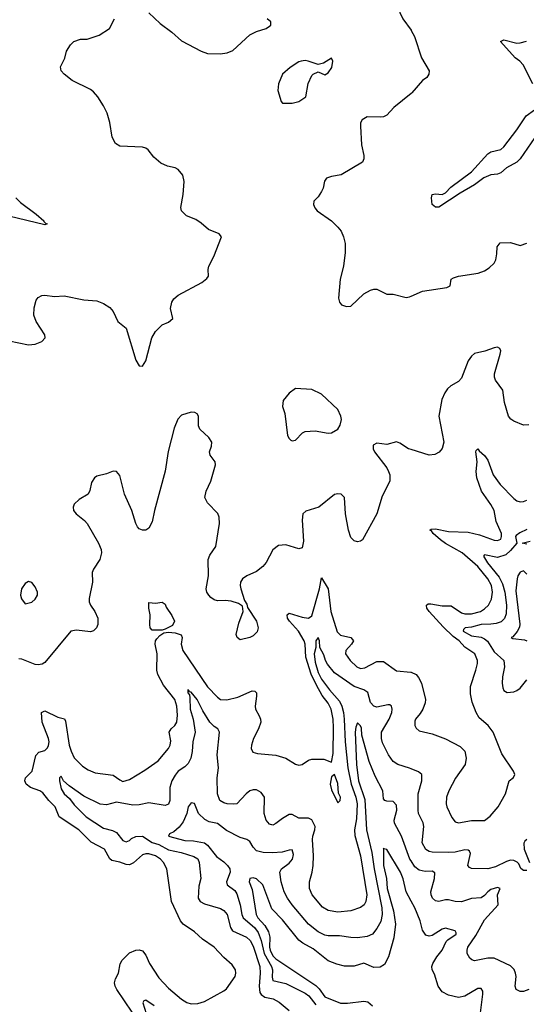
# Model space of a CAD drawing. Header units: inches. Extents: x 1843162 to 1959474, y 907081 to 1016326.
# Tile 92 of 256: x 1857596 to 1860707, y 952878 to 958924. Entities that reach past the tile are written whole.
import ezdxf

# ---------------------------------------------------------------- set-up
doc = ezdxf.new("R2010")
doc.units = ezdxf.units.IN
doc.header["$MEASUREMENT"] = 0
doc.layers.add('B8955', color=7, linetype='Continuous')
doc.layers.add('B8965', color=7, linetype='Continuous')

msp = doc.modelspace()

# ---------------------------------------------------------------- linework, layer by layer
at = {"layer": 'B8955', "color": 5}
for points, elevation in [([(1860000, 959074.8), (1859963, 959050), (1859933.3, 959010), (1859927.8, 958990), (1859930, 958969), (1859948, 958930), (1859999.2, 958859.2), (1860000, 958857.7)], 720), ([(1858390, 958965.7), (1858459.6, 958899.6), (1858530, 958847.5), (1858590, 958794), (1858711.3, 958730), (1858750, 958717.4), (1858826.6, 958713.4), (1858870, 958720.7), (1858904.3, 958735.7), (1859009.3, 958830.7), (1859050, 958852.1), (1859110.6, 958870), (1859130, 958883.6), (1859138, 958890), (1859139.1, 958910), (1859116.3, 958930)], 720), ([(1857470, 956963.5), (1857650, 956928.4), (1857690, 956931.1), (1857732.2, 956947.8), (1857753.4, 956970), (1857750.5, 956990), (1857697.4, 957070), (1857683.5, 957110), (1857685.4, 957154.6), (1857697.2, 957202.8), (1857710, 957218.4), (1857732, 957230), (1857750, 957232.4), (1857810, 957224.5), (1857870, 957228.2), (1857990, 957203), (1858070, 957196.9), (1858110, 957181.6), (1858150, 957157), (1858170, 957132.7), (1858198.9, 957070), (1858249.8, 957029.8), (1858310, 956832.7), (1858330, 956799.3), (1858350, 956796), (1858370, 956829.2), (1858408.2, 956970), (1858430, 957009.6), (1858470, 957049.5), (1858510, 957067), (1858535.8, 957090), (1858521.8, 957150), (1858530, 957189.4), (1858543.6, 957210), (1858570, 957231.8), (1858714, 957310), (1858745.8, 957334.2), (1858754.8, 957350), (1858753, 957390), (1858757.1, 957410), (1858789.1, 957470.9), (1858836.3, 957590), (1858821, 957610), (1858755.3, 957635.3), (1858710, 957675.5), (1858677.3, 957697.3), (1858620.3, 957720.3), (1858590.7, 957750), (1858586.4, 957770), (1858600.3, 957850), (1858605.7, 957930), (1858597.6, 957970), (1858570, 958003.8), (1858550, 958013.7), (1858504.2, 958024.2), (1858463.4, 958043.4), (1858419.9, 958079.9), (1858384.4, 958124.4), (1858370, 958135.8), (1858350, 958142), (1858210, 958148.4), (1858183.7, 958163.7), (1858163.1, 958203.1), (1858150, 958292), (1858132.4, 958350), (1858110, 958396), (1858075.5, 958450), (1858050, 958480.7), (1858030, 958496.3), (1857918.8, 958550), (1857868.7, 958588.7), (1857850.8, 958610), (1857845.8, 958634.2), (1857873, 958687), (1857883.8, 958730), (1857908, 958770), (1857928.9, 958791.1), (1857970, 958804.2), (1858010, 958804.7), (1858084, 958830), (1858147.3, 958870), (1858178, 958930)], 720), ([(1860000, 958471.1), (1859894.3, 958385.7), (1859850, 958338.4), (1859830, 958327.4), (1859810, 958324.6), (1859730, 958328.4), (1859699.5, 958310), (1859689.8, 958290.2), (1859688.3, 958270), (1859694.9, 958154.9), (1859709.4, 958090), (1859709.3, 958070), (1859701.2, 958050), (1859570, 957970.5), (1859510, 957960.3), (1859480.9, 957950), (1859467.3, 957932.7), (1859459.2, 957890), (1859450, 957868.4), (1859430, 957837), (1859402, 957810), (1859399.6, 957790), (1859408.3, 957768.3), (1859422, 957750), (1859510, 957689.8), (1859550, 957650.8), (1859570, 957625.6), (1859585.1, 957590), (1859593.8, 957550), (1859594.2, 957494.2), (1859585.1, 957410), (1859563.5, 957330), (1859553.3, 957213.3), (1859559.5, 957190), (1859572.8, 957172.8), (1859602.8, 957162.8), (1859630, 957165.7), (1859710, 957241.1), (1859750, 957264.2), (1859770, 957269.6), (1859790, 957269.6), (1859850, 957239.3), (1859890, 957239), (1859970, 957218.4), (1859990, 957222.9), (1860000, 957227.2)], 720), ([(1857572.6, 957830), (1857601.9, 957801.9), (1857698, 957730), (1857744, 957690), (1857744, 957684), (1857754.4, 957674.4), (1857764.7, 957670), (1857750, 957665.1), (1857530, 957717)], 680), ([(1860000, 956284.7), (1859983, 956290), (1859930, 956324), (1859910, 956331.5), (1859850, 956316.5), (1859790, 956323.8), (1859767.8, 956312.2), (1859766.6, 956290), (1859775.2, 956270), (1859850, 956171.8), (1859861.4, 956150), (1859868.2, 956130), (1859869.8, 956090.2), (1859822.3, 955997.7), (1859789.3, 955890), (1859701.3, 955730), (1859690, 955722), (1859670, 955718), (1859650, 955723.2), (1859630, 955744.9), (1859614.8, 955790), (1859596.3, 955890), (1859590.1, 955990.1), (1859570, 956011.4), (1859550, 956013.4), (1859530, 956008.3), (1859432.8, 955930), (1859352.9, 955907.1), (1859335.8, 955890), (1859329.8, 955850.2), (1859338.2, 955721.8), (1859330, 955682), (1859310, 955675.5), (1859230, 955700.3), (1859184.5, 955695.5), (1859151.4, 955668.6), (1859110, 955590.4), (1859090, 955566), (1859050, 955535.6), (1858990.8, 955509.2), (1858964.2, 955490), (1858951.5, 955470), (1858949.7, 955450), (1858954, 955430), (1858977.6, 955357.6), (1858990, 955335.3), (1858994, 955314), (1859049.7, 955230), (1859059.7, 955190), (1859054.9, 955165.1), (1859030, 955140.4), (1859008.7, 955130), (1858950, 955117.3), (1858931, 955130), (1858925.5, 955150), (1858942, 955218), (1858968.2, 955290), (1858964, 955324), (1858939.9, 955339.9), (1858894, 955354), (1858858.4, 955358.4), (1858810, 955356.5), (1858790, 955362.3), (1858770, 955375.3), (1858757.4, 955390), (1858745.8, 955410), (1858741.6, 955430), (1858755.3, 955510), (1858754.2, 955610), (1858763.8, 955636.2), (1858801.5, 955690), (1858823.1, 955830), (1858820.3, 955870), (1858812.6, 955892.6), (1858750, 955958.4), (1858733.1, 955990), (1858740.3, 956030), (1858770.3, 956090), (1858798, 956190), (1858796.4, 956210), (1858766.4, 956250), (1858762, 956270), (1858774.1, 956305.9), (1858775.3, 956330), (1858758.5, 956358.5), (1858703.1, 956410), (1858694, 956430), (1858694.9, 956490), (1858684.9, 956504.9), (1858671.7, 956511.7), (1858650, 956513.4), (1858590, 956496), (1858567.9, 956472.1), (1858544.1, 956415.9), (1858507.7, 956272.3), (1858490, 956152.7), (1858423.4, 955910), (1858410, 955841.3), (1858390, 955802.8), (1858370, 955790.2), (1858350, 955789.5), (1858330, 955797.6), (1858318.8, 955810), (1858308.3, 955830), (1858284.6, 955910), (1858240.1, 956010), (1858210, 956124.9), (1858190, 956150.4), (1858170, 956152), (1858130, 956135.3), (1858070, 956121.3), (1858054.5, 956110), (1858037.6, 956082.4), (1858027, 956033), (1858017, 956010), (1857961.4, 955978.6), (1857931.1, 955948.9), (1857924.7, 955930), (1857926.3, 955910), (1857942.4, 955890), (1857993.3, 955850), (1858009.7, 955830), (1858079.7, 955710), (1858096.4, 955670), (1858098.3, 955650), (1858088.4, 955610), (1858048.3, 955550), (1858041.7, 955530), (1858042.2, 955470), (1858022.7, 955370), (1858023.5, 955350), (1858031.1, 955330), (1858058.2, 955290), (1858075.9, 955250), (1858076.1, 955210), (1858068.3, 955190), (1858050, 955171.7), (1858030, 955165.2), (1857944.4, 955175.6), (1857909.7, 955170.2), (1857750, 954978), (1857733, 954967), (1857710, 954962.4), (1857690, 954964.7), (1857610, 954998.3), (1857590, 955000.5)], 720), ([(1858287.5, 952830), (1858193.5, 952970), (1858182.5, 952990), (1858178.8, 953010), (1858185.2, 953034.8), (1858202.2, 953070), (1858213.6, 953126.4), (1858224.5, 953150), (1858270, 953194.9), (1858310, 953211.8), (1858330, 953213.4), (1858350, 953206.4), (1858370, 953179.3), (1858392.9, 953130), (1858450, 953041.5), (1858510, 952977.7), (1858590, 952910.2), (1858621.6, 952890), (1858650, 952881.2), (1858690, 952884.2), (1858730, 952895.2), (1858850, 952960.8), (1858865.9, 952974.1), (1858919.7, 953050), (1858923.5, 953070), (1858921.3, 953090), (1858901.3, 953121.3), (1858850, 953166), (1858790, 953229.6), (1858719.1, 953279.1), (1858670, 953322.7), (1858600.7, 953370), (1858583, 953390), (1858528.1, 953510), (1858500.2, 953710), (1858479.4, 953750), (1858461.6, 953770), (1858430, 953791.1), (1858390, 953802), (1858370, 953802.6), (1858350, 953796.5), (1858293.9, 953746.1), (1858270, 953735), (1858250, 953736.5), (1858210, 953751.2), (1858161.8, 953761.7), (1858150, 953771.1), (1858117, 953830), (1858034.9, 953874.9), (1857959.9, 953950), (1857838.8, 954030), (1857814.8, 954090), (1857774.6, 954130), (1857737.5, 954177.5), (1857720.3, 954190), (1857661.6, 954210), (1857635.3, 954230), (1857627.8, 954250), (1857631, 954269), (1857672.4, 954310), (1857694.3, 954405.7), (1857712.9, 954427.1), (1857750, 954436), (1857767.4, 954452.6), (1857773.2, 954466.8), (1857776.6, 954490), (1857773.8, 954510), (1857733.5, 954610), (1857730, 954670.3), (1857750, 954679.4), (1857830, 954642.4), (1857870.9, 954630.9), (1857876.7, 954616.7), (1857900.8, 954470), (1857911.8, 954431.8), (1857931.3, 954391.3), (1857980.7, 954340.7), (1858017.1, 954317.1), (1858060.5, 954300.5), (1858170, 954285.5), (1858210, 954256.1), (1858230, 954247.1), (1858270, 954258.3), (1858364, 954316), (1858445.9, 954374.1), (1858510, 954448.7), (1858520.9, 954470), (1858523.3, 954496.7), (1858514.2, 954550), (1858525.4, 954570), (1858549.7, 954590), (1858560.3, 954610), (1858566.1, 954653.9), (1858561.2, 954710), (1858547.8, 954750), (1858478.5, 954838.5), (1858444, 954904), (1858437.7, 954930), (1858440.8, 955030), (1858428.5, 955090), (1858430.9, 955110), (1858438.1, 955121.9), (1858456.9, 955143.1), (1858481.4, 955158.6), (1858510, 955163), (1858550, 955159.8), (1858587.4, 955147.4), (1858594, 955130), (1858587, 955090), (1858598.2, 955050), (1858750, 954827.3), (1858810, 954763.6), (1858830.2, 954750.2), (1858867.4, 954747.4), (1858934.8, 954765.2), (1859024.1, 954804.1), (1859040.9, 954800.9), (1859050, 954790.8), (1859051.3, 954770), (1859041.2, 954710), (1859043.6, 954690), (1859067.6, 954650), (1859075.3, 954630), (1859076.5, 954610), (1859062.8, 954570), (1859031.6, 954510), (1859019.5, 954470), (1859018.4, 954450), (1859027.2, 954427.2), (1859057.4, 954417.4), (1859170, 954408.9), (1859230, 954388.9), (1859290, 954352.2), (1859310, 954346.7), (1859330, 954350.4), (1859370, 954378), (1859390, 954384.4), (1859464.4, 954384.4), (1859510, 954364.7), (1859522, 954418), (1859523.4, 954576.6), (1859520.6, 954630), (1859508.9, 954690), (1859490, 954728.1), (1859454.5, 954774.5), (1859418.1, 954838.1), (1859386.1, 954906.1), (1859352.3, 955010), (1859348.4, 955090), (1859342.9, 955110), (1859307.4, 955170), (1859253.3, 955230), (1859240.4, 955250), (1859238.2, 955270), (1859250, 955279.3), (1859330, 955256.4), (1859369.9, 955250.1), (1859390, 955263.2), (1859436.9, 955430), (1859450, 955497.6), (1859490.4, 955430.4), (1859507.5, 955290), (1859545.7, 955165.7), (1859565.5, 955145.5), (1859630.4, 955130), (1859645.6, 955110), (1859634, 955090), (1859598.5, 955050), (1859596.9, 955030), (1859625.6, 954990), (1859665.8, 954950), (1859690, 954940.6), (1859714.8, 954945.2), (1859790, 954984.1), (1859830, 954983.6), (1859910, 954926.9), (1859997.9, 954917.9), (1860000, 954916.9)], 680), ([(1860000, 954324.3), (1859990, 954328.4), (1859918, 954350), (1859888.9, 954368.9), (1859861.2, 954410), (1859824.7, 954484.7), (1859817.5, 954510), (1859817.8, 954550), (1859864.1, 954630), (1859880.5, 954670), (1859883.2, 954690), (1859878.9, 954710), (1859870, 954717.3), (1859857.3, 954717.3), (1859790, 954702), (1859770, 954708.5), (1859751.3, 954731.3), (1859733, 954793), (1859708.7, 954808.7), (1859650, 954830.7), (1859530, 954914.3), (1859486.2, 954966.2), (1859473.6, 954990), (1859463.3, 955023.3), (1859439.3, 955070), (1859437.1, 955110), (1859430, 955130.2), (1859414.7, 955110), (1859415.1, 955070), (1859404.4, 955030), (1859410, 954979.1), (1859430, 954914.8), (1859450, 954874.2), (1859497.9, 954810), (1859560.6, 954740.6), (1859575.2, 954710), (1859584.1, 954670), (1859589.6, 954630), (1859595.1, 954490), (1859611.5, 954330), (1859631.2, 954230), (1859659.8, 954150), (1859667.6, 954110), (1859663.6, 954016.4), (1859652.9, 953950), (1859654, 953914), (1859689.9, 953789.9), (1859727.4, 953550), (1859722.6, 953510), (1859710.9, 953489.1), (1859690, 953473), (1859630, 953451.8), (1859550, 953443.5), (1859490, 953455.4), (1859455.5, 953475.5), (1859393, 953550), (1859375.4, 953590), (1859375.5, 953630), (1859392.6, 953690), (1859397.7, 953730), (1859400.2, 953790), (1859394, 953890), (1859395.8, 953910), (1859409.3, 953950), (1859410.2, 953969.8), (1859390, 954011.5), (1859370, 954021.2), (1859310, 954020.9), (1859270, 954044.6), (1859250, 954043.2), (1859210, 954020.2), (1859170, 953988.2), (1859150, 953979.1), (1859130, 953984.9), (1859109.5, 954009.5), (1859096.8, 954050), (1859098.5, 954150), (1859079.1, 954179.1), (1859050, 954195.2), (1859030, 954195.9), (1859010, 954189.1), (1858986.2, 954170), (1858930, 954110.3), (1858910, 954106.3), (1858870, 954110.2), (1858850, 954114.6), (1858826, 954130), (1858810.2, 954170.2), (1858809.2, 954270), (1858816.9, 954330), (1858807.8, 954410), (1858822.8, 954550), (1858813.7, 954570), (1858790, 954584.5), (1858763.8, 954610), (1858720.3, 954680.3), (1858686.9, 954750), (1858650, 954795.8), (1858636.9, 954796.9), (1858636.9, 954803.1), (1858628, 954812), (1858628.5, 954791.5), (1858638.7, 954778.7), (1858640.9, 954760.9), (1858641.9, 954690), (1858660.4, 954630), (1858673.3, 954550), (1858660.2, 954490), (1858655.9, 954430), (1858646, 954390), (1858630, 954358), (1858610, 954336.8), (1858570, 954309.5), (1858550, 954286.2), (1858529.4, 954250), (1858518, 954210), (1858518.9, 954130), (1858510, 954108), (1858490, 954099.8), (1858390, 954115.9), (1858330, 954102.2), (1858290, 954100.7), (1858190, 954119.1), (1858130, 954103), (1858090, 954107.3), (1857990, 954156.8), (1857898.9, 954218.9), (1857864.4, 954250), (1857850, 954279.1), (1857840.9, 954270), (1857840.4, 954250), (1857850, 954201), (1857870, 954170.6), (1857902.2, 954142.2), (1857930, 954103.6), (1858004.1, 954030), (1858110, 953960.4), (1858165.7, 953945.7), (1858190, 953933.5), (1858230, 953884.5), (1858250, 953876.5), (1858270, 953883.5), (1858283.5, 953896.5), (1858310, 953909), (1858350, 953910.2), (1858410, 953871.7), (1858450, 953858.7), (1858510, 953825.9), (1858588.3, 953810), (1858666, 953786), (1858690, 953771.8), (1858698.9, 953750), (1858708.3, 953650), (1858696.3, 953603.7), (1858692.7, 953530), (1858704.1, 953510), (1858730, 953495.9), (1858830, 953466.2), (1858850, 953454), (1858870.5, 953430), (1858890.8, 953350.8), (1858903.7, 953330), (1858989.8, 953290), (1859010.8, 953270.8), (1859030, 953234.8), (1859070.7, 953110), (1859073.2, 953070), (1859065.9, 952990), (1859071.5, 952951.5), (1859078.6, 952938.6), (1859102.1, 952922.1), (1859152, 952912), (1859190, 952892.4), (1859250, 952841.4)], 660), ([(1860000, 953758.5), (1859992.4, 953770), (1859941.7, 953910), (1859897.9, 953990), (1859896.4, 954010), (1859911.7, 954070), (1859910, 954100.4), (1859890, 954124.7), (1859850, 954125.2), (1859838, 954130), (1859830, 954140.7), (1859827, 954190), (1859778.6, 954278.6), (1859742.9, 954370), (1859696.6, 954530), (1859694.9, 954574.9), (1859690, 954588), (1859670, 954606), (1859660.2, 954579.8), (1859656.2, 954550), (1859663.7, 954350), (1859677.7, 954250), (1859715.9, 954135.9), (1859725.5, 953950), (1859757.8, 953810), (1859772.4, 953710), (1859820.7, 953470), (1859821.1, 953430), (1859813.2, 953386.8), (1859790, 953343.1), (1859762.4, 953310), (1859730, 953295.5), (1859670, 953286.8), (1859630, 953288.4), (1859559.6, 953299.6), (1859490, 953298.9), (1859470, 953302.7), (1859430, 953322.5), (1859370, 953370.2), (1859268.8, 953490), (1859240.1, 953530), (1859220.2, 953570), (1859201.6, 953630), (1859192.6, 953690), (1859202.8, 953710), (1859250, 953745), (1859271.2, 953770), (1859278.4, 953798.4), (1859270, 953826.7), (1859250, 953825.8), (1859207.2, 953812.8), (1859148.5, 953808.5), (1859090.8, 953810.8), (1859050, 953821.2), (1859030, 953842.6), (1859010, 953877.4), (1858990.9, 953890.9), (1858950, 953902.2), (1858865.1, 953945.1), (1858810, 953987.6), (1858759.5, 953999.5), (1858732.3, 954012.3), (1858693.4, 954050), (1858670, 954110.8), (1858650, 954116), (1858630, 954091), (1858622.6, 954050), (1858600.9, 953999.1), (1858574.6, 953965.4), (1858542.3, 953937.7), (1858515.3, 953924.7), (1858509.3, 953910.7), (1858610, 953885.2), (1858662.8, 953882.8), (1858730, 953869.1), (1858750, 953854.8), (1858805.2, 953785.2), (1858850, 953753.2), (1858872.9, 953730), (1858885.8, 953710), (1858889.1, 953690), (1858866.4, 953630), (1858871, 953611), (1858916.5, 953576.5), (1858930, 953557.7), (1858949.3, 953489.3), (1858959.3, 953430), (1858968.8, 953410), (1859038.1, 953350), (1859059.6, 953319.6), (1859078.6, 953270), (1859097, 953190), (1859142.1, 953110), (1859148.2, 953090), (1859146.1, 953046.1), (1859150, 953024.6), (1859230, 953007.2), (1859350, 952945.9), (1859372.7, 952930), (1859414.7, 952874.7)], 640), ([(1860000, 953512.2), (1859969, 953570), (1859951.3, 953648.7), (1859933.9, 953690), (1859850, 953828), (1859832.4, 953832.4), (1859830, 953838), (1859829.9, 953730.1), (1859847.8, 953650), (1859852.6, 953590), (1859892, 953452), (1859903.9, 953370), (1859893.7, 953286.3), (1859860.7, 953170), (1859836.2, 953123.8), (1859810, 953105.9), (1859770, 953105.3), (1859710, 953130.2), (1859650, 953112.3), (1859590, 953113.3), (1859544.1, 953124.1), (1859490, 953146.4), (1859398.7, 953218.7), (1859334.1, 953254.2), (1859310, 953273.2), (1859210, 953396.5), (1859144.5, 953464.5), (1859090, 953612.6), (1859050, 953648.7), (1859030, 953655.6), (1859008.7, 953651.3), (1859005.3, 953630), (1859023.8, 953583.8), (1859048.2, 953430), (1859058.3, 953410), (1859101.7, 953361.7), (1859123.7, 953323.7), (1859132.2, 953290), (1859130, 953229.6), (1859133.5, 953210), (1859150, 953175.6), (1859170, 953157.1), (1859414, 952994), (1859434.3, 952974.3), (1859470, 952925.1), (1859565.3, 952885.3), (1859610, 952885.9), (1859710, 952898.3), (1859733.2, 952893.2), (1859763.1, 952870)], 620), ([(1858421.1, 952870), (1858370, 952903.7), (1858359.3, 952900.7), (1858351.5, 952888.5), (1858382.9, 952790)], 660)]:
    msp.add_lwpolyline(points, dxfattribs=dict(at, elevation=elevation))
for points, elevation in [([(1859510, 958688), (1859462, 958658), (1859430, 958648), (1859368, 958670), (1859350, 958673.3), (1859324.7, 958670), (1859310, 958665.1), (1859257.3, 958630), (1859210.8, 958590), (1859186, 958530), (1859181.6, 958490), (1859202, 958422), (1859210, 958411.3), (1859230.7, 958410.7), (1859270, 958410.7), (1859310, 958420.7), (1859352.7, 958450), (1859366.8, 958533.2), (1859390, 958582), (1859398, 958590), (1859430, 958604.7), (1859470, 958584.7), (1859490, 958598), (1859512.3, 958630), (1859519, 958670)], 740), ([(1859290, 956659), (1859251, 956630), (1859214.4, 956585.6), (1859210.8, 956550), (1859225.2, 956505.2), (1859241, 956370), (1859250, 956352), (1859262, 956342), (1859270, 956338), (1859290, 956342), (1859332.7, 956387.3), (1859350, 956394.8), (1859410, 956399.1), (1859490, 956386), (1859510, 956388.2), (1859549.7, 956410.3), (1859565.1, 956434.9), (1859572.4, 956470), (1859568, 956490), (1859549.6, 956530), (1859450, 956623.7), (1859390, 956653.2)], 740), ([(1857650, 955474), (1857630, 955462), (1857606.8, 955430), (1857601, 955390), (1857607.1, 955367.1), (1857630, 955338), (1857670, 955346.8), (1857690, 955366), (1857705.2, 955390), (1857705.2, 955410), (1857690, 955442), (1857670, 955468.7)], 740), ([(1858410, 955176.2), (1858398.1, 955190), (1858394.9, 955210), (1858398.2, 955270), (1858388.5, 955310), (1858390, 955344.7), (1858430, 955341), (1858470, 955347.3), (1858490, 955334.9), (1858496.3, 955316.3), (1858530, 955265.5), (1858545.9, 955230), (1858535.1, 955204.8), (1858490, 955181.7), (1858470, 955176.5)], 680), ([(1859530, 954289), (1859510, 954275.3), (1859502, 954230), (1859510, 954196), (1859550, 954116), (1859564, 954130), (1859565.2, 954150), (1859554.7, 954174.7), (1859550, 954234)], 680)]:
    msp.add_lwpolyline(points, close=True, dxfattribs=dict(at, elevation=elevation))
at = {"layer": 'B8965', "color": 5}
for points, elevation in [([(1860000, 958857.7), (1860020, 958820), (1860064, 958690), (1860111.5, 958610), (1860109.6, 958590), (1860097, 958570), (1860069.6, 958550), (1860004.9, 958475.1), (1860000, 958471.1)], 720), ([(1860747.3, 958530), (1860687.1, 958647.1), (1860667.8, 958670), (1860639.5, 958690), (1860549.7, 958790.3), (1860570, 958800.7), (1860650, 958779.1), (1860670, 958781.2), (1860707.6, 958792.4)], 680), ([(1860759.6, 958200.4), (1860668.7, 958070), (1860648.8, 958050), (1860585.3, 958014.7), (1860550, 957984.1), (1860530, 957975.3), (1860488.6, 957971.4), (1860446.2, 957953.8), (1860390, 957909.4), (1860301.2, 957858.8), (1860170, 957772.9), (1860150, 957773.5), (1860130, 957789.7), (1860124.8, 957830), (1860129, 957851), (1860150, 957854.7), (1860190, 957850.3), (1860210, 957860.3), (1860243.8, 957896.2), (1860370.4, 957989.6), (1860470, 958100.3), (1860490, 958112.9), (1860550, 958126.7), (1860570, 958142.8), (1860650, 958247.4), (1860707.2, 958332.8), (1860758.3, 958370)], 680), ([(1860000, 957227.2), (1860070, 957257.7), (1860219.7, 957280.3), (1860239.3, 957290), (1860245.5, 957330), (1860261, 957339), (1860290, 957348.3), (1860411.6, 957368.4), (1860450, 957382.9), (1860479.6, 957400.4), (1860510.7, 957430), (1860520.7, 957450), (1860527.1, 957487.1), (1860527.7, 957530), (1860547, 957553), (1860610, 957556.9), (1860670, 957537.3), (1860710, 957551.1)], 720), ([(1860723.8, 956436.2), (1860690, 956434.9), (1860630, 956458), (1860611.3, 956471.3), (1860597, 956490), (1860573.9, 956573.9), (1860563.5, 956650), (1860517.3, 956710), (1860511.4, 956730), (1860512.4, 956750), (1860547.5, 956870), (1860550.2, 956890), (1860544.1, 956904.1), (1860530, 956913), (1860510.2, 956910.2), (1860451.7, 956888.3), (1860390, 956874.6), (1860370, 956858.9), (1860351.1, 956830), (1860310, 956722.6), (1860290, 956702.7), (1860243.5, 956676.5), (1860222.3, 956657.7), (1860206.2, 956633.8), (1860188.2, 956591.8), (1860169.3, 956490), (1860201.5, 956330), (1860190, 956290.7), (1860171.8, 956268.2), (1860145.7, 956254.3), (1860110, 956250.3), (1860000, 956284.7)], 720), ([(1860000, 954916.9), (1860030, 954903.6), (1860045.7, 954885.7), (1860064.5, 954850), (1860087.2, 954750), (1860087, 954730), (1860071.8, 954690), (1860056.2, 954663.8), (1860027.2, 954630), (1860022.6, 954617.4), (1860022.6, 954590), (1860030, 954574), (1860050, 954557.1), (1860130, 954539.5), (1860210, 954508.9), (1860301.6, 954461.6), (1860330, 954433.4), (1860338.6, 954390), (1860332.4, 954350), (1860273.4, 954266.6), (1860231, 954190), (1860216.8, 954150), (1860215.8, 954110), (1860220.2, 954090), (1860250, 954024.9), (1860270, 953999.5), (1860290, 953992), (1860370, 954007.3), (1860450, 954007.6), (1860485.4, 954034.6), (1860535.4, 954090), (1860578.9, 954170), (1860602.7, 954250), (1860629.3, 954270.7), (1860636, 954290), (1860629.3, 954310), (1860557.2, 954417.3), (1860504.2, 954550), (1860473.6, 954590), (1860417.9, 954637.9), (1860399.7, 954670), (1860374.5, 954734.5), (1860364.9, 954784.9), (1860365.3, 954830), (1860398.2, 954930), (1860406.6, 954970), (1860406.8, 954990), (1860391.9, 955030), (1860330.3, 955070.3), (1860295.7, 955110), (1860257.8, 955137.8), (1860196.1, 955196.1), (1860111, 955290), (1860096.5, 955310), (1860093.5, 955326.5), (1860093.5, 955330), (1860103.6, 955336.4), (1860121.8, 955338.2), (1860190, 955325), (1860244.8, 955324.8), (1860310, 955281.6), (1860330, 955276.1), (1860370, 955276.6), (1860426.3, 955290), (1860450, 955306), (1860474.2, 955330), (1860493.9, 955366.1), (1860499.9, 955410), (1860492.8, 955450), (1860470.9, 955490), (1860410, 955567.3), (1860313.3, 955650), (1860210, 955708.3), (1860179.9, 955730), (1860135.8, 955770), (1860125.6, 955785.6), (1860114.5, 955790), (1860123.8, 955796.2), (1860150, 955797.1), (1860230, 955782.1), (1860350, 955777.5), (1860420.6, 955760.6), (1860510, 955727.5), (1860530, 955725.5), (1860550, 955734.9), (1860555.6, 955750), (1860554.1, 955770), (1860523, 955843), (1860509.9, 955910), (1860490, 955948), (1860432.2, 956030), (1860403, 956110), (1860400.3, 956150), (1860405.6, 956210), (1860397.6, 956270), (1860400.3, 956279.7), (1860410, 956288.7), (1860416.9, 956276.9), (1860450, 956248.1), (1860470, 956219.8), (1860503.8, 956130), (1860546.2, 956070), (1860630, 955983.7), (1860650, 955970.2), (1860670, 955963.8), (1860690, 955965.5), (1860710, 955974.3)], 680), ([(1860710, 955793.4), (1860666.7, 955773.3), (1860644, 955756), (1860640.2, 955750), (1860648.6, 955710), (1860610, 955664.1), (1860580.8, 955639.2), (1860530, 955622.4), (1860450, 955638), (1860443.5, 955630), (1860468.2, 955590), (1860541.6, 955501.6), (1860560.8, 955460.8), (1860574.7, 955410), (1860586.4, 955330), (1860583.7, 955276.3), (1860572.9, 955247.1), (1860552.2, 955227.8), (1860522.8, 955217.2), (1860490, 955212), (1860430, 955211), (1860370, 955193.4), (1860330.9, 955189.1), (1860321.2, 955178.8), (1860320.3, 955170), (1860370, 955140.5), (1860430, 955132.7), (1860450, 955123.1), (1860468.3, 955108.3), (1860510, 955041.8), (1860569.8, 954990), (1860573.8, 954950), (1860561.1, 954890), (1860558.1, 954850), (1860562.4, 954822.4), (1860570, 954805.8), (1860590, 954793.7), (1860630, 954797.6), (1860650, 954805), (1860670, 954819.8), (1860710, 954870.5)], 660), ([(1860710, 955704.4), (1860682, 955710), (1860730, 955721.8)], 660), ([(1860710, 955518.9), (1860690, 955540.3), (1860670, 955532.7), (1860655.5, 955510), (1860650.8, 955490), (1860643.6, 955416.4), (1860666.6, 955213.3), (1860665.1, 955194.9), (1860651.9, 955168.1), (1860624.7, 955135.3), (1860614.5, 955130), (1860624.4, 955124.4), (1860695.8, 955115.8), (1860711, 955110)], 640), ([(1860710, 953701), (1860690, 953701), (1860673.2, 953713.2), (1860661.1, 953741.1), (1860651.3, 953751.3), (1860630, 953761.2), (1860610, 953762.5), (1860584.7, 953755.3), (1860517.9, 953722.1), (1860470, 953710.2), (1860371.5, 953711.5), (1860357.7, 953717.7), (1860347.6, 953730), (1860364.4, 953804.4), (1860358.6, 953818.6), (1860350, 953825.2), (1860330, 953826), (1860270, 953813), (1860230, 953810.1), (1860130, 953812), (1860110, 953816.2), (1860090, 953828), (1860067.9, 953870), (1860078.7, 953970), (1860072.9, 953992.9), (1860045.6, 954050), (1860043.2, 954070), (1860042.3, 954170), (1860065.6, 954250), (1860065.3, 954290), (1860045.9, 954305.9), (1860000, 954324.3)], 660), ([(1860710, 953890.2), (1860698.9, 953881.1), (1860692.7, 953867.3), (1860694.6, 953830), (1860726.3, 953750)], 660), ([(1860723, 952970), (1860690, 952958), (1860670, 952956.1), (1860644.2, 952970), (1860638.3, 952990), (1860644.4, 953050), (1860641.5, 953070), (1860631.9, 953091.9), (1860610, 953115.6), (1860510, 953162), (1860470, 953162.7), (1860390, 953146), (1860371.7, 953151.7), (1860360.8, 953160.8), (1860344.2, 953190), (1860343.1, 953210), (1860349.1, 953230), (1860398.2, 953301.8), (1860450, 953396.8), (1860534.2, 953490), (1860530.6, 953550), (1860546.4, 953590), (1860530, 953594.7), (1860490, 953582.4), (1860470.6, 953570), (1860450, 953546.3), (1860430, 953531.6), (1860371.1, 953528.9), (1860310, 953508.4), (1860270, 953510.2), (1860230, 953520.5), (1860210, 953520.1), (1860170, 953509.2), (1860150, 953513.8), (1860131.6, 953530), (1860123.5, 953550), (1860121.7, 953570), (1860143.9, 953650), (1860145.1, 953685.1), (1860130, 953695.8), (1860085.8, 953694.2), (1860050, 953701.5), (1860023.3, 953723.3), (1860000, 953758.5)], 640), ([(1860426.3, 952826.3), (1860441.3, 952941.3), (1860439.4, 952959.4), (1860430, 952975.6), (1860410, 952975.6), (1860330, 952928.7), (1860290, 952919.4), (1860230, 952934.6), (1860190, 952954.9), (1860165.6, 952990), (1860143.2, 953063.2), (1860129, 953090), (1860128, 953110), (1860134, 953130), (1860157.2, 953170), (1860191.4, 953210), (1860215.8, 953264.2), (1860225, 953275), (1860276.2, 953310), (1860276.7, 953316.7), (1860270.8, 953330), (1860210, 953345.9), (1860190, 953339.4), (1860130, 953301.8), (1860110, 953296.9), (1860090, 953303.7), (1860070, 953334.4), (1860055.3, 953390), (1860022.6, 953470), (1860000, 953512.2)], 620)]:
    msp.add_lwpolyline(points, dxfattribs=dict(at, elevation=elevation))

doc.saveas('drawing.dxf')
